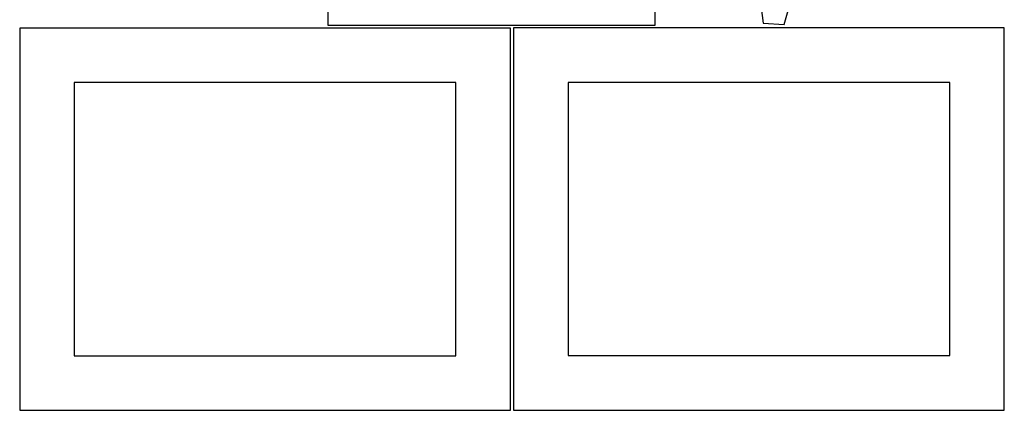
# Model space of a CAD drawing. Header units: millimetres. Extents: x 7 to 1243, y 7 to 1308.
# Tile 1 of 21: x 7 to 548, y 7 to 221. Entities that reach past the tile are written whole.
import ezdxf

# ---------------------------------------------------------------- set-up
doc = ezdxf.new("R2010")
doc.units = ezdxf.units.MM
doc.layers.add('CUT', color=7, linetype='CONTINUOUS', true_color=0x000000)

msp = doc.modelspace()

# ---------------------------------------------------------------- linework, layer by layer
at = {"layer": 'CUT'}
for p, q in [((176.046905, 368.236359), (176.046905, 218.236359)), ((356.046905, 218.236359), (356.046905, 263.236359)), ((413.057433, 238.578436), (415.590349, 219.368367)), ((427.099403, 218.576442), (432.239637, 237.25853)), ((176.046905, 218.236359), (356.046905, 218.236359)), ((548.152679, 216.662872), (278.152679, 216.662872)), ((278.152679, 216.662872), (278.152679, 6.662872)), ((415.590349, 219.368367), (427.099403, 218.576442)), ((548.152679, 6.662872), (548.152679, 216.662872)), ((276.520965, 216.611603), (6.520965, 216.611603)), ((6.520965, 216.611603), (6.520965, 6.611603)), ((276.520965, 6.611603), (276.520965, 216.611603)), ((246.520965, 186.611603), (36.520965, 186.611603)), ((36.520965, 186.611603), (36.520965, 36.611603)), ((246.520965, 36.611603), (246.520965, 186.611603)), ((518.152679, 186.662872), (308.152679, 186.662872)), ((308.152679, 186.662872), (308.152679, 36.662872)), ((518.152679, 36.662872), (518.152679, 186.662872)), ((36.520965, 36.611603), (246.520965, 36.611603)), ((308.152679, 36.662872), (518.152679, 36.662872)), ((6.520965, 6.611603), (276.520965, 6.611603)), ((278.152679, 6.662872), (548.152679, 6.662872))]:
    msp.add_line(p, q, dxfattribs=at)

doc.saveas('drawing.dxf')
